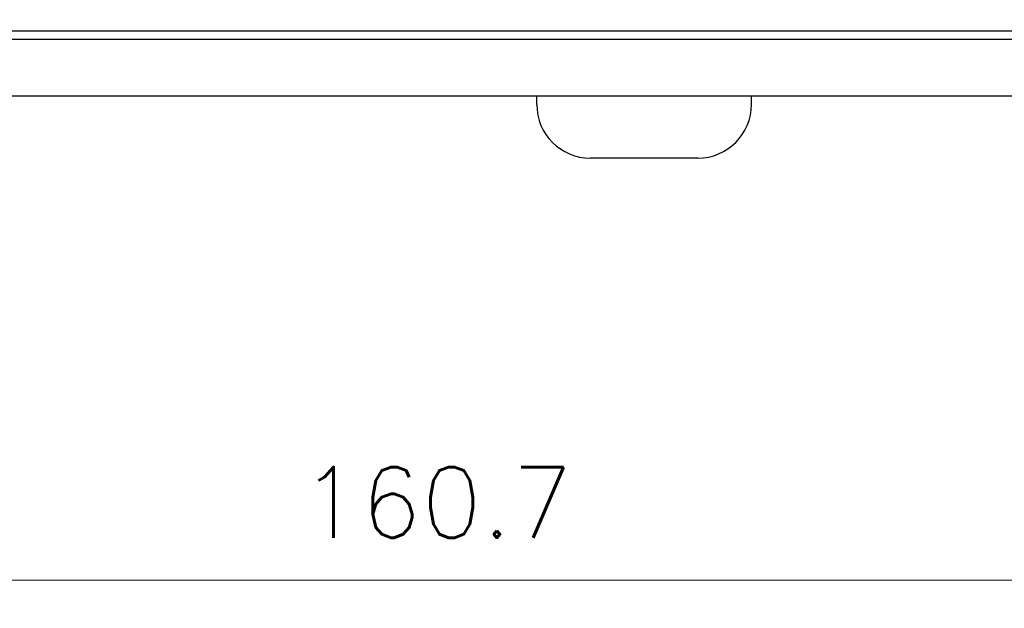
# Model space of a CAD drawing. Header units: millimetres. Extents: x 399 to 6233, y -1870 to 1602.
# Tile 166 of 256: x 5444 to 5479, y -589 to -568. Entities that reach past the tile are written whole.
import ezdxf

# ---------------------------------------------------------------- set-up
doc = ezdxf.new("R2010")
doc.units = ezdxf.units.MM
doc.layers.add('AM_5', color=3, linetype='Continuous', lineweight=25)
doc.layers.add('可見 (ISO)', color=7, linetype='Continuous', lineweight=25)
doc.styles.add('尺寸標註', font='romans.shx', dxfattribs={"bigfont": 'CHINESET.SHX'})
doc.dimstyles.new('CNS1$0', dxfattribs={"dimtxt": 2.5, "dimasz": 2.5, "dimexe": 1, "dimexo": 1, "dimgap": 1.5, "dimtad": 1, "dimtoh": 1, "dimdec": 1, "dimdsep": 46, "dimtxsty": '尺寸標註', "dimcen": 0, "dimclrd": 2, "dimclre": 2, "dimclrt": 1, "dimadec": 0, "dimazin": 2, "dimtp": 0.1, "dimtm": 0.1, "dimtfac": 0.71, "dimtdec": 1, "dimtmove": 0, "dimatfit": 0, "dimfxl": 0, "dimlwd": 13, "dimlwe": 13, "dimarcsym": 0})

# ---------------------------------------------------------------- blocks, each defined once
blk = doc.blocks.new('*D353')
at = {"layer": 'AM_5', "color": 2, "lineweight": 13}
for p, q in [((5378.359, -553.173), (5378.359, -588.806)), ((5539.059, -571.673), (5539.059, -588.806)), ((5536.559, -587.806), (5380.859, -587.806))]:
    blk.add_line(p, q, dxfattribs=at)
at = {"layer": 'AM_5', "color": 2, "lineweight": -2}
for points in [[(5380.859, -587.389), (5380.859, -588.223), (5378.359, -587.806)], [(5536.559, -587.389), (5536.559, -588.223), (5539.059, -587.806)]]:
    blk.add_solid(points, dxfattribs=at)
at = {"layer": 'Defpoints', "color": 0, "lineweight": -2}
for p in [(5378.359, -552.173), (5539.059, -570.673), (5378.359, -587.806)]:
    blk.add_point(p, dxfattribs=at)
at = {"layer": 'AM_5', "color": 1, "insert": (5458.709, -585.056), "char_height": 2.5, "attachment_point": 5, "style": '尺寸標註'}
blk.add_mtext('160.7', dxfattribs=at)

msp = doc.modelspace()

# ---------------------------------------------------------------- linework, layer by layer
at = {"layer": '可見 (ISO)'}
for p, q in [((5394.309, -568.373), (5498.809, -568.373)), ((5503.059, -568.673), (5390.059, -568.673)), ((5423.059, -570.673), (5521.059, -570.673)), ((5462.259, -570.973), (5462.259, -570.673)), ((5469.859, -570.973), (5469.859, -570.673)), ((5467.959, -572.873), (5464.159, -572.873))]:
    msp.add_line(p, q, dxfattribs=at)
for centre, start, end in [((5464.159, -570.973), 180, 270), ((5467.959, -570.973), 270, 0)]:
    msp.add_arc(centre, 1.9, start, end, dxfattribs=at)

# ---------------------------------------------------------------- dimensions: what is measured, and where the dimension line sits
at = {"layer": 'AM_5'}
dim = msp.add_linear_dim(base=(5378.359, -587.806), p1=(5539.059, -570.673), p2=(5378.359, -552.173), dimstyle='CNS1$0', override={"dimfxl": 4, "dimarcsym": 1}, dxfattribs=at)
dim.commit()
dim.dimension.update_dxf_attribs({"geometry": '*D353', "text_midpoint": (5458.709, -585.056)})

doc.saveas('drawing.dxf')
